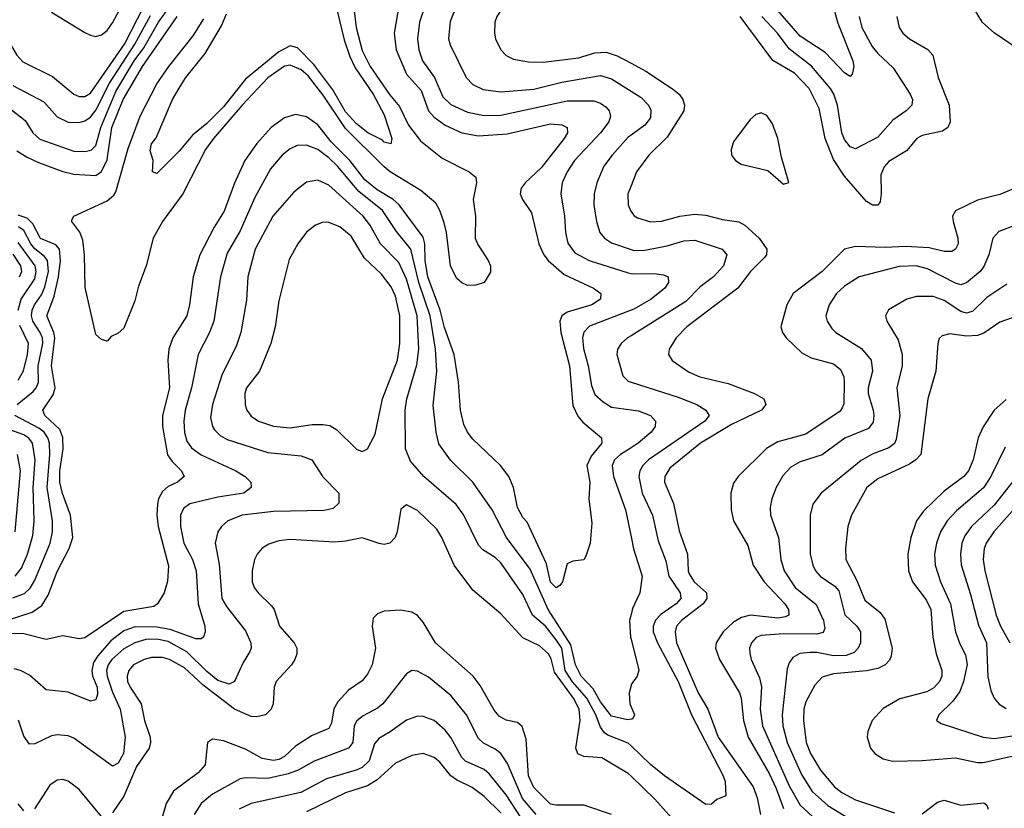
# Model space of a CAD drawing. Header units: inches. Extents: x 1308407 to 1441228, y 959628 to 1036311.
# Tile 252 of 256: x 1347795 to 1351346, y 1003093 to 1005939. Entities that reach past the tile are written whole.
import ezdxf

# ---------------------------------------------------------------- set-up
doc = ezdxf.new("R2010")
doc.units = ezdxf.units.IN
doc.header["$MEASUREMENT"] = 0
doc.layers.add('B3040', color=7, linetype='Continuous')
doc.layers.add('B3050', color=7, linetype='Continuous')

msp = doc.modelspace()

# ---------------------------------------------------------------- linework, layer by layer
at = {"layer": 'B3040', "color": 5}
for points, elevation in [([(1350000, 1006311.7), (1349990, 1006288.5), (1349970, 1006273.5), (1349954.8, 1006270), (1349850, 1006259.3), (1349770, 1006292.5), (1349690, 1006302.1), (1349642.4, 1006297.6), (1349586.4, 1006273.6), (1349514.4, 1006205.6), (1349451.6, 1006090), (1349371, 1005989), (1349347.7, 1005932.3), (1349342.1, 1005870), (1349347.7, 1005847.7), (1349405, 1005730), (1349430, 1005704.8), (1349467.1, 1005687.1), (1349530, 1005677.6), (1349650, 1005687.7), (1349750, 1005713.6), (1349890, 1005737.4), (1349930, 1005725), (1350000, 1005680.7)], 2860), ([(1350000, 1006163.2), (1349870, 1006150.5), (1349770, 1006150.7), (1349707.5, 1006132.5), (1349654.7, 1006105.3), (1349606.7, 1006070), (1349554.4, 1006010), (1349516.1, 1005950), (1349509.2, 1005930), (1349507.3, 1005890), (1349511.3, 1005870), (1349530.3, 1005830), (1349549.5, 1005809.5), (1349576.5, 1005796.5), (1349630, 1005785.9), (1349684.7, 1005784.7), (1349810, 1005800.8), (1349870, 1005819.4), (1349910, 1005820.7), (1349950, 1005808.3), (1350000, 1005781.6)], 2880), ([(1347570, 1005966.6), (1347715.1, 1005915.1), (1347730, 1005901.5), (1347784.6, 1005810), (1347806.8, 1005786.8), (1347913.2, 1005733.2), (1347990.1, 1005670.1), (1348010, 1005661), (1348030, 1005661.4), (1348050, 1005673.7), (1348173.4, 1005850), (1348266.3, 1006033.7)], 2880), ([(1349169.6, 1006030), (1349145.3, 1005890), (1349153.4, 1005830), (1349190, 1005742.4), (1349243.3, 1005683.3), (1349270.1, 1005610), (1349290, 1005586.3), (1349330, 1005557.8), (1349390, 1005529.7), (1349450, 1005519.7), (1349552.9, 1005527.1), (1349710, 1005562.1), (1349750, 1005559.2), (1349769.3, 1005549.3), (1349770.9, 1005530), (1349758.9, 1005510), (1349676.1, 1005403.9), (1349618, 1005350), (1349603.9, 1005330), (1349600.2, 1005310), (1349608.5, 1005290), (1349641.2, 1005241.2), (1349667.2, 1005130), (1349685.9, 1005090), (1349701.2, 1005070), (1349758.9, 1005018.9), (1349864.9, 1004970), (1349891.3, 1004950), (1349890.2, 1004930), (1349858.2, 1004910), (1349770, 1004882.5), (1349750.4, 1004869.6), (1349743.1, 1004850), (1349746.4, 1004810), (1349778.3, 1004690), (1349790, 1004545.8), (1349808.1, 1004508.1), (1349826.2, 1004486.2), (1349894, 1004430), (1349894.6, 1004410), (1349856.2, 1004363.8), (1349840.9, 1004330), (1349851.1, 1004270), (1349848.1, 1004210), (1349858.5, 1004121.5), (1349852.9, 1004050), (1349837.1, 1004002.9), (1349830, 1003989.4), (1349790, 1003985.1), (1349770, 1003974.5), (1349752.4, 1003910), (1349743.4, 1003896.6), (1349730, 1003888.8), (1349710, 1003908.2), (1349694.9, 1003974.9), (1349625.3, 1004125.3), (1349610, 1004142.6), (1349590, 1004178.3), (1349575.8, 1004250), (1349558.9, 1004290), (1349529.4, 1004329.4), (1349430, 1004425.1), (1349410, 1004449.8), (1349397.4, 1004477.4), (1349385.2, 1004530), (1349378, 1004630), (1349362, 1004730), (1349327.7, 1004827.7), (1349312.2, 1004890), (1349267.5, 1005010), (1349257.6, 1005070), (1349256.9, 1005130), (1349250, 1005154.3), (1349163.5, 1005270), (1349141.8, 1005290), (1349084.7, 1005324.7), (1349040.4, 1005360.4), (1348985.4, 1005430), (1348918.2, 1005498.2), (1348870, 1005558.5), (1348830, 1005588.4), (1348790, 1005596.2), (1348750, 1005584.7), (1348702.3, 1005550), (1348650, 1005491.8), (1348607.4, 1005430), (1348570, 1005348.7), (1348532.7, 1005247.3), (1348496.5, 1005190), (1348444.4, 1005090), (1348420.8, 1005010), (1348407.7, 1004910), (1348397.7, 1004870), (1348347.4, 1004790), (1348332.8, 1004750), (1348329.6, 1004710), (1348334.9, 1004610), (1348310.1, 1004510), (1348309.5, 1004470), (1348328.4, 1004368.4), (1348344.5, 1004344.5), (1348378.2, 1004310), (1348388.1, 1004290), (1348363.6, 1004270), (1348330, 1004254.1), (1348310, 1004236.1), (1348295.9, 1004210), (1348291.9, 1004190), (1348290.1, 1004150), (1348295, 1004110), (1348331.8, 1003968.2), (1348328, 1003912), (1348316.5, 1003870), (1348291.7, 1003830), (1348278.6, 1003821.4), (1348170, 1003803), (1348030, 1003707.4), (1348010, 1003704.8), (1347950, 1003714.6), (1347890, 1003702.3), (1347810, 1003721.8), (1347750, 1003723.1)], 2820), ([(1347747.3, 1005627.3), (1347814.4, 1005574.4), (1347842.4, 1005530), (1347867.4, 1005507.4), (1347990, 1005464.5), (1348030, 1005462.3), (1348052.6, 1005467.4), (1348070, 1005484.3), (1348087.2, 1005550), (1348141.2, 1005678.8), (1348208, 1005790), (1348242.8, 1005837.2), (1348295.9, 1005930), (1348335.3, 1005984.7)], 2840), ([(1347910, 1005966.2), (1348030, 1005892.5), (1348050, 1005882.1), (1348070, 1005878.2), (1348090, 1005883.4), (1348110, 1005898.9), (1348130, 1005926.7), (1348163.1, 1005990)], 2920), ([(1349001.9, 1005970), (1349008.1, 1005910), (1349030, 1005827.5), (1349059.3, 1005770), (1349128.6, 1005668.6), (1349165.2, 1005625.2), (1349197.9, 1005557.9), (1349241, 1005501), (1349319.3, 1005439.3), (1349416.6, 1005390), (1349440.7, 1005370), (1349442.9, 1005350), (1349431.2, 1005290), (1349438.6, 1005230), (1349438.3, 1005150), (1349446.9, 1005126.9), (1349484.7, 1005070), (1349492.7, 1005050), (1349492.7, 1005027.3), (1349470.4, 1004989.6), (1349439.9, 1004980.1), (1349410, 1004978.7), (1349390, 1004988.5), (1349370, 1005006), (1349348.9, 1005050), (1349334.1, 1005170), (1349325.5, 1005205.5), (1349310.2, 1005250.2), (1349295.8, 1005275.8), (1349242.4, 1005322.4), (1349131.1, 1005390), (1349110, 1005407.9), (1348970, 1005546.2), (1348890, 1005666.7), (1348835.5, 1005735.5), (1348810, 1005757.3), (1348770, 1005774.8), (1348750, 1005770.9), (1348690, 1005728.2), (1348597.4, 1005630), (1348493.8, 1005510), (1348464.6, 1005470), (1348383.1, 1005310), (1348310.1, 1005209.9), (1348276.6, 1005150), (1348251.3, 1005050), (1348222.9, 1004977.1), (1348210, 1004924.2), (1348170, 1004825.1), (1348150, 1004807), (1348124.7, 1004795.3), (1348110, 1004779), (1348090, 1004784), (1348070, 1004802), (1348031.6, 1004971.6), (1348028.9, 1005090), (1348023, 1005143), (1348012.3, 1005172.3), (1347982.9, 1005210), (1347983.6, 1005216.4), (1347989.7, 1005230), (1348110, 1005284.7), (1348134.5, 1005305.5), (1348142.2, 1005317.8), (1348186.2, 1005473.8), (1348229.4, 1005590), (1348290, 1005706.6), (1348332.6, 1005770), (1348420.3, 1005879.7), (1348459, 1005941)], 2780), ([(1348940.6, 1005970), (1348965.9, 1005865.9), (1348985.6, 1005805.6), (1349004.6, 1005764.6), (1349069.5, 1005670), (1349110, 1005595.3), (1349137.6, 1005510), (1349133.4, 1005490), (1349110, 1005496.9), (1349104, 1005504), (1349051.3, 1005530), (1349010, 1005563.1), (1348970, 1005606.2), (1348925, 1005685), (1348856.4, 1005776.4), (1348797, 1005837), (1348770, 1005843.6), (1348730, 1005822.9), (1348610, 1005723.4), (1348530, 1005624.4), (1348470, 1005563.9), (1348418.4, 1005521.6), (1348370, 1005463.9), (1348290, 1005382.9), (1348274, 1005390), (1348276.2, 1005430), (1348265.6, 1005465.6), (1348269.8, 1005490), (1348287.7, 1005512.3), (1348345.6, 1005650), (1348370, 1005691.4), (1348394.2, 1005730), (1348464.1, 1005815.9), (1348523.4, 1005916.6), (1348540.6, 1005959.4)], 2760), ([(1349257.7, 1005990), (1349237, 1005930), (1349229.6, 1005870), (1349234.5, 1005830), (1349248.2, 1005790), (1349291.1, 1005730), (1349320.7, 1005660.7), (1349350, 1005632.7), (1349410, 1005605.3), (1349470, 1005592.5), (1349530, 1005594.3), (1349770, 1005645.7), (1349865.3, 1005645.3), (1349890, 1005637), (1349910, 1005622.9), (1349921.4, 1005610), (1349926.3, 1005590), (1349920.1, 1005570), (1349890.3, 1005529.7), (1349796.6, 1005430), (1349770.1, 1005390), (1349751.9, 1005350), (1349746.4, 1005310), (1349759.8, 1005230), (1349763.4, 1005170), (1349772.3, 1005132.3), (1349797.4, 1005097.4), (1349848.9, 1005070), (1349990, 1005024.8), (1350000, 1005023)], 2840), ([(1347770, 1005701.1), (1347882.5, 1005642.5), (1347930, 1005587.6), (1347970, 1005568.7), (1348010, 1005567.8), (1348030, 1005574), (1348050, 1005587.3), (1348070, 1005611.6), (1348118.6, 1005710), (1348210.5, 1005850), (1348266.5, 1005953.5)], 2860), ([(1347785.1, 1005465.1), (1347822, 1005442), (1347863.3, 1005423.3), (1347950, 1005390.5), (1347990, 1005381), (1348070, 1005376.8), (1348089.9, 1005390.1), (1348110, 1005432.2), (1348127.5, 1005550), (1348168.5, 1005650), (1348237.6, 1005770), (1348363.5, 1005950)], 2820), ([(1350000, 1005522), (1349990, 1005514.7), (1349931.5, 1005450), (1349902, 1005410), (1349876.4, 1005350), (1349867.3, 1005310), (1349866.3, 1005270), (1349875, 1005210), (1349887.4, 1005170), (1349903.8, 1005150), (1349930, 1005133.8), (1350000, 1005109.1)], 2860), ([(1350000, 1003414), (1349987.9, 1003412.1), (1349930, 1003425.6), (1349890, 1003476.9), (1349863.8, 1003523.8), (1349819.9, 1003570), (1349799.5, 1003610), (1349782.4, 1003682.4), (1349701.7, 1003810), (1349636.2, 1003956.2), (1349550.8, 1004070), (1349499.4, 1004170), (1349429.5, 1004269.5), (1349349.2, 1004349.2), (1349307.4, 1004407.4), (1349296.7, 1004450), (1349285.9, 1004545.9), (1349299.4, 1004670), (1349295.2, 1004750), (1349275.2, 1004870), (1349234.8, 1004990), (1349206, 1005110), (1349154.1, 1005174.1), (1349103.9, 1005250), (1349017.9, 1005317.9), (1348941.4, 1005410), (1348910, 1005439.7), (1348870, 1005469.9), (1348830, 1005485.9), (1348796.1, 1005483.9), (1348770, 1005472.6), (1348742.2, 1005450), (1348699.6, 1005400.4), (1348643, 1005297), (1348590, 1005176.8), (1348543.8, 1005096.2), (1348518.7, 1005010), (1348495.5, 1004850), (1348480.1, 1004810), (1348438.4, 1004730), (1348414.4, 1004610), (1348391.8, 1004530), (1348387.4, 1004490), (1348389.3, 1004449.3), (1348397.8, 1004417.8), (1348414.1, 1004394.1), (1348450, 1004368.1), (1348574.9, 1004310), (1348607.8, 1004290), (1348629.2, 1004269.2), (1348630.2, 1004250), (1348603.6, 1004230), (1348510, 1004215.2), (1348408.6, 1004191.4), (1348385.5, 1004174.5), (1348375.1, 1004150), (1348374.6, 1004110), (1348386.6, 1004050), (1348417.9, 1003990), (1348431.3, 1003950), (1348439.2, 1003830), (1348462.4, 1003750), (1348463.5, 1003730), (1348458, 1003710), (1348450, 1003703.7), (1348430, 1003704), (1348338.3, 1003738.3), (1348290, 1003746.3), (1348211.9, 1003748.1), (1348170, 1003733.1), (1348123.2, 1003696.8), (1348076.6, 1003643.4), (1348061.6, 1003618.4), (1348055.4, 1003590), (1348057.4, 1003570), (1348073.9, 1003530), (1348075.6, 1003504.4), (1348070, 1003484), (1348050, 1003479.4), (1347970, 1003512.2), (1347890, 1003520.8), (1347830, 1003572.9), (1347798, 1003590), (1347775.5, 1003595.5)], 2840), ([(1350000, 1003318.5), (1349990, 1003328.1), (1349916.2, 1003356.2), (1349904.7, 1003364.7), (1349890, 1003385.6), (1349872.6, 1003430), (1349840.4, 1003490), (1349789.1, 1003549.1), (1349762.4, 1003590), (1349750.9, 1003670), (1349730, 1003701.2), (1349691.8, 1003750), (1349645.2, 1003790), (1349610, 1003864.8), (1349530, 1003978.7), (1349510, 1003997.7), (1349465.6, 1004025.6), (1349450, 1004042.5), (1349396.4, 1004150), (1349369.2, 1004189.2), (1349252.2, 1004290), (1349205, 1004345), (1349187, 1004390), (1349185.5, 1004530), (1349191.4, 1004570), (1349227.2, 1004692.8), (1349234.5, 1004750), (1349228.6, 1004870), (1349190, 1005002.2), (1349162.1, 1005062), (1349096.1, 1005130), (1349058.2, 1005198.2), (1349033.5, 1005230), (1348910, 1005341.2), (1348870, 1005359.1), (1348830, 1005352.1), (1348783.7, 1005316.3), (1348707.9, 1005230), (1348644.2, 1005110), (1348618.2, 1005010), (1348613.6, 1004926.4), (1348592.3, 1004810), (1348576.7, 1004763.3), (1348523.7, 1004656.3), (1348490.1, 1004550), (1348483.3, 1004503.3), (1348490, 1004470.4), (1348498.2, 1004458.2), (1348518.2, 1004438.2), (1348543.7, 1004423.7), (1348690, 1004376.6), (1348810, 1004364.1), (1348848.9, 1004350), (1348888.6, 1004288.6), (1348946.5, 1004230), (1348946.3, 1004193.7), (1348925.2, 1004174.8), (1348893.2, 1004166.8), (1348710, 1004163.4), (1348598, 1004150), (1348545.5, 1004130), (1348522.6, 1004110), (1348509.5, 1004090.5), (1348500.1, 1004050), (1348514.2, 1003974.2), (1348524.2, 1003850), (1348540.8, 1003820.8), (1348610, 1003733.2), (1348628.7, 1003690), (1348629.3, 1003670), (1348623.9, 1003656.1), (1348601, 1003619), (1348570.1, 1003549.9), (1348550, 1003540.4), (1348510, 1003553.9), (1348470, 1003586.5), (1348397.6, 1003657.6), (1348330, 1003694.7), (1348290, 1003703.4), (1348250, 1003702), (1348210, 1003689.6), (1348170, 1003667.9), (1348126.9, 1003630), (1348114, 1003610), (1348108, 1003590), (1348110.1, 1003570), (1348130, 1003512.4), (1348157.5, 1003450), (1348175.1, 1003350), (1348169.5, 1003290), (1348150, 1003255.7), (1348130, 1003245.3), (1347990, 1003345.7), (1347970, 1003354.5), (1347930, 1003357.8), (1347910, 1003354.2), (1347850, 1003325.1), (1347830, 1003324), (1347810, 1003353), (1347790.3, 1003410.3)], 2860), ([(1350000, 1005338.9), (1349988.8, 1005310), (1349989.4, 1005270), (1349997.7, 1005250), (1350000, 1005246.8)], 2880), ([(1347747.3, 1003770), (1347839.4, 1003800.6), (1347875.1, 1003824.9), (1347898.2, 1003861.8), (1347930, 1003947.3), (1347973.9, 1004030), (1347986.4, 1004070), (1347978.1, 1004150), (1347948.9, 1004228.9), (1347940.3, 1004270), (1347940.1, 1004310), (1347952.2, 1004390), (1347950.5, 1004430.5), (1347939.2, 1004459.2), (1347885.3, 1004510), (1347878.9, 1004530), (1347915.4, 1004584.6), (1347923.2, 1004610), (1347909.7, 1004690), (1347921.5, 1004790), (1347918.3, 1004810), (1347893.1, 1004870), (1347919.3, 1004940.7), (1347935.2, 1005010), (1347942.1, 1005070), (1347938.8, 1005110), (1347925.9, 1005125.9), (1347870, 1005148.5), (1347842.2, 1005202.2), (1347821.7, 1005221.7), (1347790, 1005233.2)], 2820), ([(1347786.1, 1004550), (1347843, 1004597), (1347854.4, 1004610), (1347862.9, 1004630), (1347862, 1004690), (1347878.3, 1004770), (1347877.3, 1004790), (1347869.3, 1004810), (1347842.3, 1004850), (1347837.7, 1004870), (1347839.8, 1004890), (1347848.2, 1004910), (1347873.8, 1004946.2), (1347885.7, 1004974.3), (1347898.3, 1005030), (1347895.2, 1005070), (1347884.4, 1005084.4), (1347850, 1005111.8), (1347835.3, 1005130), (1347810, 1005177.6), (1347790.9, 1005190.9)], 2840), ([(1347789.2, 1004890), (1347799.8, 1004930), (1347850, 1005003.5), (1347854.5, 1005030), (1347850.4, 1005050), (1347790, 1005135)], 2860), ([(1347793.9, 1005010), (1347802.2, 1005030), (1347799.4, 1005050), (1347771.8, 1005091.8)], 2880), ([(1350000, 1004889.7), (1349850, 1004833.1), (1349829.3, 1004810.7), (1349824.5, 1004790), (1349828.6, 1004751.4), (1349845.3, 1004690), (1349858, 1004618), (1349870, 1004586.2), (1349899.2, 1004559.2), (1349930, 1004540.8), (1350000, 1004530.9)], 2840), ([(1347790, 1004638), (1347808.4, 1004671.6), (1347823.7, 1004730), (1347827.2, 1004770), (1347794.9, 1004834.9)], 2860), ([(1350000, 1004797.9), (1349987.3, 1004790), (1349964.2, 1004770), (1349951.1, 1004750), (1349949.3, 1004730), (1349970, 1004653.7), (1349990, 1004634.2), (1350000, 1004631)], 2860), ([(1347779.1, 1003930), (1347801.1, 1003958.9), (1347823.7, 1004010), (1347842.5, 1004077.5), (1347847.2, 1004130), (1347844, 1004250), (1347850.5, 1004350), (1347841, 1004410), (1347828.3, 1004428.3), (1347810, 1004440.7), (1347670.5, 1004490)], 2860), ([(1347770, 1003852.6), (1347812.4, 1003867.6), (1347833.2, 1003886.8), (1347850, 1003915.9), (1347904.4, 1004050), (1347913.3, 1004090), (1347913, 1004130), (1347893.5, 1004250), (1347904, 1004370), (1347902.2, 1004410), (1347896.5, 1004430), (1347882.8, 1004450), (1347864.3, 1004464.3), (1347777, 1004510)], 2840), ([(1350000, 1004393.5), (1349962.6, 1004370), (1349940.9, 1004350), (1349932.2, 1004330), (1349937.2, 1004290), (1349980.6, 1004170), (1350000, 1004072.1)], 2840), ([(1347779.1, 1004090), (1347797.7, 1004310), (1347787.6, 1004370)], 2880), ([(1350000, 1003208.6), (1349990, 1003218.2), (1349895, 1003275), (1349830, 1003279.9), (1349808.7, 1003288.7), (1349801.1, 1003310), (1349816.9, 1003410), (1349812.6, 1003450), (1349792.7, 1003490), (1349723.5, 1003583.5), (1349712, 1003632), (1349702.3, 1003650), (1349670, 1003679.6), (1349610, 1003708.1), (1349530, 1003794.6), (1349430, 1003879.8), (1349362, 1003970), (1349318, 1004070), (1349300, 1004100), (1349230, 1004167.8), (1349190, 1004188), (1349170, 1004172.7), (1349156.3, 1004090), (1349149.2, 1004070), (1349130, 1004049), (1349110, 1004044.7), (1349091.9, 1004048.1), (1349030, 1004068.8), (1348970, 1004056.4), (1348930, 1004053.5), (1348770, 1004062.9), (1348730, 1004057.5), (1348693.8, 1004046.2), (1348669.1, 1004030.9), (1348652, 1004010), (1348642.2, 1003990), (1348633.6, 1003950), (1348634, 1003910), (1348640.6, 1003890), (1348654.7, 1003870), (1348703.7, 1003823.7), (1348712.7, 1003810), (1348731.9, 1003750), (1348784.5, 1003690), (1348794.7, 1003670), (1348795.2, 1003650), (1348787.9, 1003630), (1348775.3, 1003610), (1348719.8, 1003550), (1348712.6, 1003530), (1348709.4, 1003470), (1348702.3, 1003450), (1348681.2, 1003430), (1348650, 1003422.5), (1348630, 1003424), (1348570, 1003450.3), (1348456.8, 1003536.8), (1348390, 1003599.2), (1348335.1, 1003630), (1348310, 1003636.9), (1348270, 1003636.7), (1348243.6, 1003630), (1348205.3, 1003610), (1348188.1, 1003590), (1348182.7, 1003570), (1348184.3, 1003550), (1348192.9, 1003530), (1348233.7, 1003470), (1348244.7, 1003410), (1348266, 1003350), (1348267.2, 1003330), (1348261.9, 1003310), (1348215.9, 1003244.1), (1348170, 1003136.8), (1348130, 1003076.2)], 2880), ([(1349930, 1003070.8), (1349830, 1003104.1), (1349730, 1003103.9), (1349710, 1003108.2), (1349698.2, 1003118.2), (1349650, 1003167.6), (1349630.6, 1003210), (1349622.4, 1003342.4), (1349607.7, 1003387.7), (1349590, 1003401.8), (1349550, 1003411.1), (1349524.8, 1003424.8), (1349506.5, 1003446.5), (1349456, 1003536), (1349431.2, 1003570), (1349295, 1003690), (1349250, 1003763.9), (1349230, 1003788.8), (1349210, 1003800.2), (1349170, 1003807.8), (1349110, 1003804), (1349085.5, 1003794.5), (1349070, 1003778.4), (1349066, 1003750), (1349077.8, 1003670), (1349066.5, 1003610), (1349050, 1003577.2), (1349030, 1003552.4), (1348980.4, 1003519.6), (1348942.9, 1003477.1), (1348928.4, 1003451.6), (1348919.5, 1003400.5), (1348910, 1003381), (1348850, 1003355.7), (1348790, 1003317.1), (1348750, 1003279.4), (1348730, 1003269.1), (1348710, 1003265.3), (1348670, 1003272.4), (1348610, 1003305.9), (1348530, 1003336.4), (1348490, 1003342.5), (1348472.7, 1003330), (1348464.5, 1003250), (1348438.9, 1003221.1), (1348350, 1003154.1), (1348323.8, 1003110), (1348295, 1003010)], 2920), ([(1350000, 1003792.2), (1349994.3, 1003770), (1349998.4, 1003710), (1350000, 1003703.6)], 2840), ([(1349658.1, 1003070), (1349608.4, 1003128.4), (1349554.3, 1003254.3), (1349530, 1003289.9), (1349510, 1003305.8), (1349467.6, 1003327.6), (1349450, 1003344.2), (1349406.1, 1003430), (1349350, 1003500.2), (1349270, 1003566), (1349230, 1003588), (1349210, 1003589.8), (1349190, 1003578.5), (1349104.6, 1003470), (1349086, 1003454), (1349033.3, 1003426.7), (1349011.5, 1003408.5), (1349001.3, 1003390), (1348996.3, 1003330), (1348981, 1003310), (1348856.6, 1003263.4), (1348798.9, 1003230), (1348763.1, 1003216.9), (1348690, 1003200.8), (1348610, 1003203.2), (1348590, 1003198.8), (1348490, 1003144.2), (1348450, 1003110.6), (1348424.4, 1003070)], 2940), ([(1350000, 1003536.3), (1349993.7, 1003510), (1349995.6, 1003470), (1350000, 1003459.4)], 2840), ([(1349601.5, 1003061.5), (1349550, 1003141.8), (1349490, 1003216.4), (1349470, 1003233.2), (1349402.6, 1003262.6), (1349390, 1003276.3), (1349350, 1003348.2), (1349330, 1003374.3), (1349290, 1003409.2), (1349250, 1003424.1), (1349230, 1003424.7), (1349190, 1003411.3), (1349131.6, 1003368.4), (1349090, 1003344.1), (1349075.1, 1003324.9), (1349055.8, 1003264.2), (1349030, 1003240.3), (1349009.1, 1003230), (1348901.4, 1003198.6), (1348809.1, 1003150), (1348630.4, 1003109.6), (1348586.2, 1003090)], 2960), ([(1349530, 1003076.7), (1349470, 1003135.3), (1349427.6, 1003167.6), (1349370, 1003195), (1349350, 1003209.5), (1349310, 1003259.2), (1349290, 1003276.1), (1349250, 1003289.9), (1349210, 1003283.2), (1349150, 1003255.9), (1349084, 1003196), (1349050, 1003173.6), (1348970, 1003148.4), (1348830, 1003079.4)], 2980), ([(1348090, 1003062.7), (1348010, 1003161), (1347970.4, 1003190.4), (1347950, 1003196.5), (1347930, 1003194), (1347903.9, 1003176.1), (1347848.6, 1003091.4)], 2880), ([(1347810, 1003083.5), (1347790, 1003108.9)], 2880)]:
    msp.add_lwpolyline(points, dxfattribs=dict(at, elevation=elevation))
at = {"layer": 'B3040', "color": 5, "elevation": 2880}
msp.add_lwpolyline([(1348890, 1005207.9), (1348862.4, 1005197.6), (1348830, 1005172.1), (1348798.4, 1005130), (1348767.1, 1005072.9), (1348730, 1004923.7), (1348716, 1004830), (1348700.8, 1004770), (1348660.5, 1004670), (1348612.6, 1004610), (1348607.4, 1004590), (1348608.1, 1004548.1), (1348613.7, 1004530), (1348630, 1004507.6), (1348656, 1004490), (1348710, 1004471.9), (1348770, 1004466.2), (1348850, 1004477.3), (1348890, 1004478.1), (1348913.8, 1004473.8), (1348938.8, 1004458.8), (1349010, 1004388.7), (1349030, 1004380.4), (1349050, 1004390.4), (1349077.4, 1004442.6), (1349103.4, 1004570), (1349157.7, 1004710), (1349166.5, 1004770), (1349165.7, 1004870), (1349150, 1004941), (1349134.5, 1004974.5), (1349099.6, 1005019.6), (1349038.2, 1005078.2), (1348990, 1005156.8), (1348950, 1005191.3), (1348910, 1005207.2)], close=True, dxfattribs=at)
at = {"layer": 'B3050', "color": 5}
for points, elevation in [([(1350716.6, 1006030), (1350745.5, 1005925.5), (1350800.1, 1005790), (1350803.8, 1005770), (1350797.8, 1005742.2), (1350790, 1005733.3), (1350770, 1005747), (1350700.5, 1005820.5), (1350610, 1005878.8), (1350530, 1005971.9)], 2840), ([(1351400.3, 1005830), (1351310, 1005891.2), (1351268, 1005928), (1351210, 1006024.8)], 2880), ([(1350958.5, 1005950), (1350967.6, 1005910), (1350980.2, 1005890), (1351004, 1005870), (1351071.2, 1005831.2), (1351089.2, 1005810), (1351107.4, 1005730), (1351147.2, 1005630), (1351150.7, 1005569.3), (1351142.2, 1005550), (1351123.3, 1005536.7), (1351050, 1005520.2), (1351031.2, 1005510), (1350994.2, 1005465.7), (1350930, 1005426.9), (1350912.9, 1005407.1), (1350901.2, 1005378.8), (1350902.1, 1005310), (1350898.3, 1005281.7), (1350890.7, 1005269.3), (1350871.4, 1005268.6), (1350850, 1005281.9), (1350770, 1005374.4), (1350730, 1005433.4), (1350700.4, 1005510), (1350678.6, 1005618.6), (1350642.2, 1005690), (1350590, 1005745.5), (1350511.6, 1005791.6), (1350393.4, 1005950)], 2880), ([(1350822.4, 1005950), (1350832.7, 1005910), (1350870, 1005841.3), (1350890, 1005816.4), (1350945.3, 1005765.3), (1351006.6, 1005670), (1351015, 1005650), (1351012.9, 1005630), (1350992.6, 1005610), (1350944, 1005576), (1350890, 1005514.4), (1350810, 1005472.2), (1350790, 1005479.9), (1350770, 1005505.7), (1350760.8, 1005530), (1350745, 1005630), (1350732, 1005670), (1350720.1, 1005690), (1350651, 1005771), (1350570, 1005833.5), (1350527.8, 1005890), (1350471.9, 1005950)], 2860), ([(1350000, 1005781.6), (1350053.3, 1005753.3), (1350150, 1005688.8), (1350173.1, 1005670), (1350187.5, 1005650), (1350193.1, 1005630), (1350190.5, 1005610), (1350130, 1005514.9), (1350063.7, 1005450), (1350019.8, 1005390), (1350000, 1005338.9)], 2880), ([(1350000, 1005680.7), (1350037.2, 1005657.2), (1350063, 1005630), (1350071.8, 1005611.8), (1350070, 1005583.9), (1350050, 1005558.3), (1350000, 1005522)], 2860), ([(1351374.2, 1005325.8), (1351330, 1005307.3), (1351250, 1005287.8), (1351170.8, 1005249.2), (1351159.7, 1005230), (1351161.5, 1005210), (1351179.2, 1005150), (1351179.5, 1005130), (1351171, 1005110), (1351157.7, 1005102.3), (1351130, 1005101.4), (1351075.7, 1005115.7), (1350990, 1005119.7), (1350916.3, 1005116.3), (1350810, 1005120.2), (1350770, 1005110.8), (1350689.5, 1005030), (1350584.8, 1004950), (1350561.9, 1004910), (1350540.6, 1004830), (1350546.2, 1004810), (1350559.7, 1004790), (1350616.5, 1004736.5), (1350650, 1004718.8), (1350730, 1004696.8), (1350755.9, 1004675.9), (1350767.6, 1004650), (1350769.1, 1004630), (1350767.3, 1004552.7), (1350762.2, 1004537.8), (1350754, 1004526), (1350630, 1004442.9), (1350530, 1004415), (1350489.1, 1004390.9), (1350386.1, 1004290), (1350370, 1004266.6), (1350359.5, 1004230), (1350361, 1004170), (1350370.1, 1004130), (1350421.6, 1004041.6), (1350441.2, 1003970), (1350480.6, 1003910), (1350555, 1003830), (1350568.4, 1003810), (1350569.2, 1003790), (1350556.8, 1003783.2), (1350530, 1003779.3), (1350430.4, 1003789.6), (1350399, 1003781), (1350370, 1003764), (1350331.8, 1003730), (1350307.3, 1003690), (1350304.7, 1003670), (1350319.6, 1003630), (1350391.7, 1003510), (1350397.8, 1003490), (1350405.8, 1003410), (1350422.7, 1003350), (1350498.4, 1003218.4), (1350523.9, 1003163.9), (1350550, 1003092.1)], 2920), ([(1350000, 1005246.8), (1350011.2, 1005231.2), (1350023.2, 1005223.2), (1350070, 1005209.6), (1350110, 1005211.1), (1350175.6, 1005230), (1350230, 1005236.9), (1350270, 1005233.1), (1350330, 1005217.4), (1350388.5, 1005208.5), (1350410, 1005196.8), (1350462.6, 1005150), (1350489.5, 1005110), (1350488.2, 1005090), (1350480.6, 1005079.4), (1350431.2, 1005030), (1350385.9, 1004970), (1350201.7, 1004830), (1350162.9, 1004790), (1350137.2, 1004750), (1350135.2, 1004730), (1350148.9, 1004708.9), (1350207.9, 1004667.9), (1350248.7, 1004650), (1350350, 1004625.5), (1350446, 1004590), (1350479.3, 1004570), (1350485.9, 1004550), (1350470.8, 1004530), (1350362.7, 1004477.3), (1350250.7, 1004410), (1350139.8, 1004320.2), (1350121.4, 1004290), (1350120.9, 1004270), (1350152.8, 1004192.8), (1350173.8, 1004093.8), (1350203.7, 1004010), (1350205.8, 1003950), (1350210, 1003938.3), (1350227.7, 1003910), (1350272, 1003870), (1350273.1, 1003850), (1350259.9, 1003830), (1350182.7, 1003770), (1350164.6, 1003750), (1350158.7, 1003730), (1350163.7, 1003690), (1350242.5, 1003510), (1350276.7, 1003450), (1350314.9, 1003350), (1350441.1, 1003170), (1350455.5, 1003130), (1350466.8, 1003070)], 2880), ([(1351390, 1005198.1), (1351326.2, 1005173.8), (1351304.5, 1005150), (1351290.1, 1005090), (1351272.6, 1005047.4), (1351259.5, 1005030), (1351210, 1004988.7), (1351190, 1004981.7), (1351170, 1004987.2), (1351070, 1005038.9), (1351028.7, 1005050), (1350967.8, 1005047.8), (1350823.2, 1005010), (1350770, 1004977.2), (1350740.6, 1004950), (1350715, 1004910), (1350702.7, 1004870), (1350707.6, 1004850), (1350724, 1004824), (1350739.1, 1004810), (1350831.9, 1004751.9), (1350866.4, 1004710), (1350870.6, 1004670), (1350854.9, 1004610), (1350854.9, 1004590), (1350873.1, 1004530), (1350876.4, 1004510), (1350873.6, 1004486.4), (1350856.8, 1004463.2), (1350771.1, 1004428.9), (1350690, 1004368.2), (1350610, 1004343), (1350576.4, 1004323.6), (1350548.1, 1004291.9), (1350523.8, 1004250), (1350507.7, 1004210), (1350501.7, 1004178.3), (1350503.5, 1004150), (1350532.3, 1004070), (1350540.1, 1003990), (1350552.1, 1003950), (1350591.7, 1003890), (1350667.8, 1003827.8), (1350694, 1003770), (1350698.9, 1003741.1), (1350692.5, 1003727.5), (1350670, 1003721.3), (1350550, 1003722.7), (1350470, 1003716.9), (1350451.2, 1003708.8), (1350434.5, 1003690), (1350427.9, 1003670), (1350428, 1003652), (1350432.8, 1003630), (1350463.2, 1003563.2), (1350471.2, 1003531.2), (1350466.3, 1003450), (1350473.9, 1003390), (1350570, 1003174.2), (1350610, 1003104.5), (1350668.5, 1003050)], 2940), ([(1350000, 1005109.1), (1350010, 1005105.5), (1350050, 1005106.7), (1350130, 1005122.2), (1350190, 1005140.6), (1350230, 1005143.4), (1350328.8, 1005110), (1350346.2, 1005090), (1350334, 1005050), (1350297.8, 1005010), (1350250, 1004974.2), (1350197.9, 1004922.1), (1350000, 1004797.9)], 2860), ([(1350000, 1005023), (1350010, 1005021.3), (1350083.2, 1005023.2), (1350117.6, 1005017.6), (1350134.4, 1005010), (1350135.5, 1004990), (1350121.8, 1004970), (1350072.1, 1004930), (1350010, 1004893.4), (1350000, 1004889.7)], 2840), ([(1351355.5, 1004984.5), (1351283.7, 1004936.3), (1351232.8, 1004887.2), (1351218.4, 1004881.6), (1351210, 1004879.7), (1351190, 1004885.7), (1351130, 1004925.4), (1351090, 1004939.4), (1351030, 1004940.2), (1350995.3, 1004930), (1350928.5, 1004891.5), (1350918, 1004870), (1350922.7, 1004850), (1350963.3, 1004783.3), (1350977.7, 1004730), (1350978.1, 1004690), (1350959.3, 1004610), (1350969.7, 1004510), (1350957, 1004423), (1350950.4, 1004409.6), (1350930, 1004393.1), (1350869.7, 1004370.3), (1350830, 1004348.1), (1350685.4, 1004230), (1350655.5, 1004190), (1350645.7, 1004150), (1350645.9, 1004010), (1350655.9, 1003970), (1350665.5, 1003950), (1350682.3, 1003930), (1350734.7, 1003894.7), (1350750, 1003877.1), (1350771.1, 1003791.1), (1350815.1, 1003750), (1350828.3, 1003730), (1350828.3, 1003690), (1350819.8, 1003670), (1350805.2, 1003654.8), (1350776.1, 1003643.9), (1350730, 1003642.4), (1350670, 1003654.6), (1350644.7, 1003655.3), (1350608.9, 1003651.1), (1350583.3, 1003636.7), (1350570, 1003617.4), (1350563.7, 1003596.3), (1350544.9, 1003430), (1350548.2, 1003390), (1350563.4, 1003330), (1350615.3, 1003215.3), (1350653.7, 1003153.7), (1350710, 1003102.3), (1350850, 1003017.8)], 2960), ([(1351410, 1004874.8), (1351330, 1004846.8), (1351272.5, 1004807.5), (1351250, 1004798.4), (1351210, 1004796.4), (1351150, 1004805), (1351122.8, 1004797.2), (1351111.9, 1004788.1), (1351106.3, 1004770), (1351098.9, 1004670), (1351070.1, 1004569.9), (1351045.4, 1004370), (1351027.4, 1004350), (1351005.1, 1004334.9), (1350890, 1004281.5), (1350850.1, 1004250), (1350795, 1004150), (1350781.5, 1004110), (1350773.1, 1004030), (1350774.8, 1003990), (1350814.4, 1003914.4), (1350843.5, 1003843.5), (1350899, 1003799), (1350915.4, 1003775.4), (1350941.5, 1003670), (1350938.8, 1003641.2), (1350932.7, 1003627.3), (1350916.6, 1003610), (1350890, 1003597.6), (1350850, 1003589.4), (1350730, 1003578.5), (1350690, 1003565.9), (1350663.1, 1003536.9), (1350630, 1003476.4), (1350623.3, 1003450), (1350621.7, 1003410), (1350631.3, 1003330), (1350647.3, 1003290), (1350683.4, 1003230), (1350734.1, 1003170), (1350760.8, 1003150), (1350810, 1003123.4), (1350950, 1003076.2)], 2980), ([(1350000, 1004631), (1350170, 1004576.8), (1350237, 1004550), (1350270.3, 1004530), (1350281.3, 1004510), (1350265.8, 1004490), (1350063.3, 1004350), (1350042.2, 1004330), (1350031.5, 1004310), (1350027.9, 1004290), (1350040.1, 1004230), (1350077.2, 1004150), (1350097.6, 1004057.6), (1350125.3, 1003985.3), (1350136.4, 1003930), (1350176.9, 1003870), (1350179.6, 1003850), (1350162.6, 1003830), (1350107.7, 1003792.3), (1350088.4, 1003771.6), (1350079.7, 1003750), (1350079.7, 1003730), (1350095.2, 1003690), (1350170, 1003550.8), (1350218.7, 1003430), (1350332.9, 1003210), (1350339.5, 1003190), (1350342, 1003138), (1350310, 1003124.5), (1350290, 1003108.2), (1350270, 1003106.6), (1350120.7, 1003210), (1350070, 1003251.2), (1350000, 1003318.5)], 2860), ([(1351352.6, 1004567.4), (1351310.2, 1004530), (1351270, 1004469.8), (1351252.1, 1004430), (1351233.8, 1004350), (1351217.1, 1004310), (1351200.4, 1004290), (1351130, 1004237.1), (1351054.7, 1004165.3), (1351030.1, 1004130), (1351009.1, 1004070), (1350998.4, 1004010), (1351000.4, 1003950), (1351014.8, 1003910), (1351064.6, 1003844.6), (1351081, 1003810), (1351088.1, 1003710), (1351100.5, 1003650), (1351120.8, 1003590), (1351120.7, 1003570), (1351112.8, 1003550), (1351092, 1003528), (1351066.8, 1003513.2), (1350970, 1003487.8), (1350910, 1003453.3), (1350870.2, 1003410), (1350853.7, 1003370), (1350851.6, 1003350), (1350863.5, 1003310), (1350879.7, 1003290), (1350910, 1003270.8), (1350943.4, 1003263.4), (1351050, 1003265.5), (1351170, 1003274.9), (1351250, 1003258.3), (1351270, 1003258.2), (1351390, 1003285)], 3020), ([(1350000, 1004530.9), (1350027.1, 1004527.1), (1350070.2, 1004510), (1350088.2, 1004490), (1350086.7, 1004470), (1350072.5, 1004450), (1350026.1, 1004410), (1350000, 1004393.5)], 2840), ([(1351350, 1004396.2), (1351297.8, 1004290), (1351270.9, 1004249.1), (1351174.4, 1004165.6), (1351140.1, 1004130), (1351116.6, 1004090), (1351101.3, 1004050), (1351094.3, 1004010), (1351097.4, 1003970), (1351116.9, 1003910), (1351152.6, 1003830), (1351170.1, 1003730), (1351186, 1003686), (1351206.9, 1003646.9), (1351212.1, 1003612.1), (1351199.7, 1003550), (1351186.1, 1003513.9), (1351160.7, 1003479.3), (1351110.3, 1003430), (1351102.4, 1003410), (1351118.5, 1003398.6), (1351270, 1003349.6), (1351310, 1003344.9), (1351410, 1003358.5)], 3040), ([(1351417.2, 1004322.8), (1351310, 1004186.5), (1351228.1, 1004110), (1351204.2, 1004075.8), (1351193.8, 1004050), (1351188.3, 1004010), (1351191.3, 1003971.3), (1351224.7, 1003864.7), (1351253.3, 1003753.3), (1351281.7, 1003690), (1351287.5, 1003567.5), (1351298.4, 1003518.4), (1351310, 1003490.3), (1351328, 1003468), (1351352.9, 1003452.8)], 3060), ([(1351421.8, 1004218.2), (1351308.8, 1004090), (1351280.5, 1004050), (1351273.3, 1004030), (1351270.8, 1003990), (1351276.5, 1003950), (1351316.9, 1003790), (1351333.3, 1003750), (1351366.4, 1003690)], 3080), ([(1350000, 1004072.1), (1350008.6, 1004028.6), (1350040.6, 1003930), (1350031.3, 1003870), (1350005.7, 1003814.3), (1350000, 1003792.2)], 2840), ([(1350000, 1003703.6), (1350028.3, 1003591.7), (1350022, 1003570), (1350000.7, 1003539.3), (1350000, 1003536.3)], 2840), ([(1350000, 1003459.4), (1350012.2, 1003430), (1350005.1, 1003414.9), (1350000, 1003414)], 2840), ([(1350250, 1002943.1), (1350085.9, 1003125.9), (1350000, 1003208.6)], 2880), ([(1351050, 1003073), (1351104.9, 1003115.1), (1351130, 1003121.9), (1351190, 1003103.7), (1351272.1, 1003112.1), (1351283.7, 1003103.7), (1351288.8, 1003090)], 2980)]:
    msp.add_lwpolyline(points, dxfattribs=dict(at, elevation=elevation))
at = {"layer": 'B3050', "color": 5, "elevation": 2920}
msp.add_lwpolyline([(1350470, 1005602), (1350450, 1005596.9), (1350430, 1005578.7), (1350370, 1005498), (1350361.3, 1005470), (1350362.7, 1005450), (1350377.4, 1005430), (1350397.7, 1005417.7), (1350493.8, 1005393.8), (1350550, 1005344.4), (1350569.1, 1005350.9), (1350542.8, 1005442.8), (1350529, 1005510), (1350510, 1005562.9), (1350490, 1005592.8)], close=True, dxfattribs=at)

doc.saveas('drawing.dxf')
